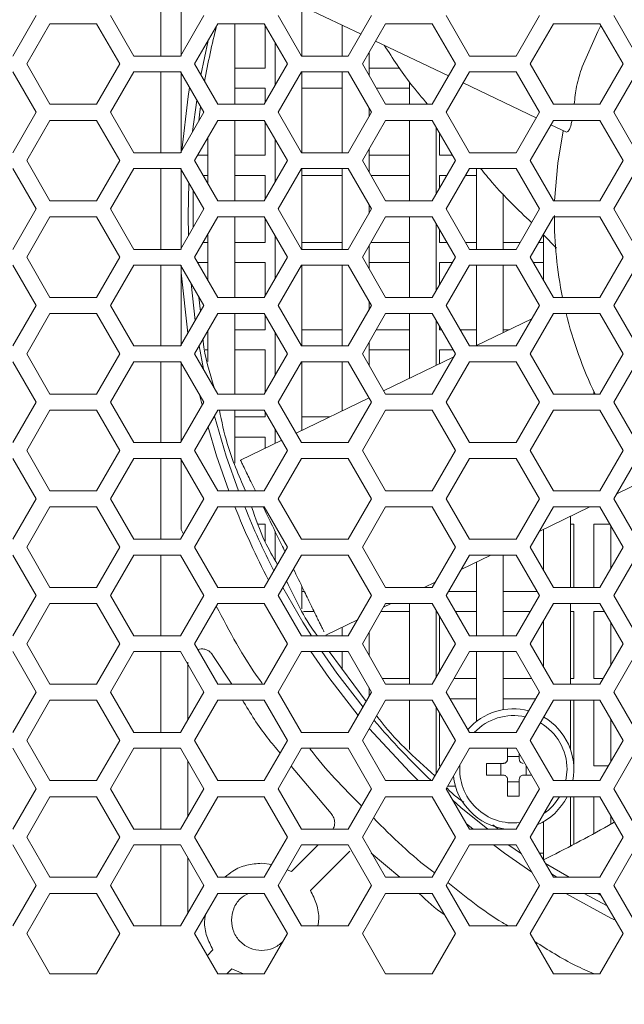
# Model space of a CAD drawing. Header units: millimetres. Extents: x -2516 to -1354, y 370 to 1898.
# Tile 13 of 53: x -2072 to -2027, y 738 to 812. Entities that reach past the tile are written whole.
import ezdxf

# ---------------------------------------------------------------- set-up
doc = ezdxf.new("R2010")
doc.units = ezdxf.units.MM
doc.header["$PDSIZE"] = -1
doc.dimstyles.new('ISO-25', dxfattribs={"dimtxt": 2.5, "dimasz": 2.5, "dimexe": 1.25, "dimexo": 0.625, "dimtad": 1, "dimtxsty": 'Standard', "dimcen": 2.5, "dimadec": 0, "dimazin": 0, "dimtfac": 1, "dimtmove": 0, "dimatfit": 3, "dimfxl": 0, "dimarcsym": 0})

# ---------------------------------------------------------------- blocks, each defined once
blk = doc.blocks.new('_D_4')
at = {"color": 4, "linetype": 'Continuous', "lineweight": -2, "transparency": 16777216}
for p, q in [((-2266.691, 773.194), (-2266.691, 691.703)), ((-1586.691, 773.194), (-1586.691, 691.703)), ((-2251.691, 692.703), (-1953.283, 692.703)), ((-1601.691, 692.703), (-1895.235, 692.703))]:
    blk.add_line(p, q, dxfattribs=at)
at = {"color": 4, "linetype": 'Continuous', "transparency": 16777216}
for points in [[(-2251.691, 695.203), (-2251.691, 690.203), (-2266.691, 692.703)], [(-1601.691, 695.203), (-1601.691, 690.203), (-1586.691, 692.703)]]:
    blk.add_solid(points, dxfattribs=at)
at = {"layer": 'Defpoints', "color": 0, "linetype": 'Continuous', "transparency": 16777216}
for p in [(-2266.691, 774.194), (-1586.691, 774.194), (-1586.691, 692.703)]:
    blk.add_point(p, dxfattribs=at)
at = {"color": 4, "linetype": 'Continuous', "lineweight": 5, "transparency": 16777216, "insert": (-1924.259, 700.203), "char_height": 15, "attachment_point": 2}
blk.add_mtext('680.0', dxfattribs=at)

msp = doc.modelspace()

# ---------------------------------------------------------------- linework, layer by layer
at = {"color": 7, "linetype": 'Continuous', "lineweight": 5}
for p, q in [((-2061.691, 815.106), (-2061.691, 809.081)), ((-2060.191, 809.081), (-2060.191, 815.106)), ((-2052.242, 813.328), (-2046.79, 810.722)), ((-2051.191, 809.081), (-2051.191, 812.826)), ((-2072.737, 809.081), (-2070.998, 812.094)), ((-2069.959, 811.494), (-2071.691, 808.494)), ((-2066.494, 811.494), (-2069.959, 811.494)), ((-2064.762, 808.494), (-2066.494, 811.494)), ((-2065.455, 812.094), (-2063.716, 809.081)), ((-2060.237, 809.081), (-2058.498, 812.094)), ((-2057.459, 811.494), (-2059.191, 808.494)), ((-2053.994, 811.494), (-2057.459, 811.494)), ((-2056.191, 805.494), (-2056.191, 811.494)), ((-2052.262, 808.494), (-2053.994, 811.494)), ((-2053.941, 811.4), (-2053.941, 808.194)), ((-2052.955, 812.094), (-2051.216, 809.081)), ((-2047.737, 809.081), (-2045.998, 812.094)), ((-2044.959, 811.494), (-2046.691, 808.494)), ((-2041.494, 811.494), (-2044.959, 811.494)), ((-2039.762, 808.494), (-2041.494, 811.494)), ((-2040.455, 812.094), (-2038.716, 809.081)), ((-2035.237, 809.081), (-2033.498, 812.094)), ((-2032.459, 811.494), (-2034.191, 808.494)), ((-2028.994, 811.494), (-2032.459, 811.494)), ((-2027.262, 808.494), (-2028.994, 811.494)), ((-2027.955, 812.094), (-2026.216, 809.081)), ((-2048.191, 811.391), (-2048.191, 809.081)), ((-2053.191, 810.101), (-2053.191, 806.886)), ((-2045.704, 810.202), (-2040.275, 807.607)), ((-2046.191, 807.628), (-2046.191, 809.36)), ((-2071.691, 808.494), (-2069.959, 805.494)), ((-2066.494, 805.494), (-2064.762, 808.494)), ((-2063.716, 809.081), (-2060.237, 809.081)), ((-2059.191, 808.494), (-2057.459, 805.494)), ((-2053.994, 805.494), (-2052.262, 808.494)), ((-2051.216, 809.081), (-2047.737, 809.081)), ((-2046.691, 808.494), (-2044.959, 805.494)), ((-2041.494, 805.494), (-2039.762, 808.494)), ((-2038.716, 809.081), (-2035.237, 809.081)), ((-2034.191, 808.494), (-2032.459, 805.494)), ((-2028.994, 805.494), (-2027.262, 808.494)), ((-2070.998, 804.894), (-2072.737, 807.906)), ((-2063.716, 807.906), (-2065.455, 804.894)), ((-2060.237, 807.906), (-2063.716, 807.906)), ((-2061.691, 807.906), (-2061.691, 801.881)), ((-2058.498, 804.894), (-2060.237, 807.906)), ((-2060.191, 801.881), (-2060.191, 807.906)), ((-2053.941, 808.194), (-2056.191, 808.194)), ((-2051.216, 807.906), (-2052.955, 804.894)), ((-2047.737, 807.906), (-2051.216, 807.906)), ((-2051.191, 801.881), (-2051.191, 807.906)), ((-2048.191, 807.906), (-2048.191, 801.881)), ((-2045.998, 804.894), (-2047.737, 807.906)), ((-2043.891, 808.194), (-2046.191, 808.194)), ((-2038.716, 807.906), (-2040.455, 804.894)), ((-2035.237, 807.906), (-2038.716, 807.906)), ((-2033.498, 804.894), (-2035.237, 807.906)), ((-2026.216, 807.906), (-2027.955, 804.894)), ((-2043.191, 807.174), (-2043.191, 805.494)), ((-2039.189, 807.087), (-2033.736, 804.481)), ((-2056.191, 806.694), (-2053.941, 806.694)), ((-2053.941, 806.694), (-2053.941, 805.587)), ((-2051.191, 806.694), (-2048.191, 806.694)), ((-2045.651, 806.694), (-2043.191, 806.694)), ((-2072.737, 801.881), (-2070.998, 804.894)), ((-2069.959, 805.494), (-2066.494, 805.494)), ((-2065.455, 804.894), (-2063.716, 801.881)), ((-2060.237, 801.881), (-2058.498, 804.894)), ((-2057.459, 805.494), (-2053.994, 805.494)), ((-2052.955, 804.894), (-2051.216, 801.881)), ((-2047.737, 801.881), (-2045.998, 804.894)), ((-2046.191, 804.56), (-2046.191, 805.228)), ((-2044.959, 805.494), (-2041.494, 805.494)), ((-2040.455, 804.894), (-2038.716, 801.881)), ((-2035.237, 801.881), (-2033.498, 804.894)), ((-2032.459, 805.494), (-2028.994, 805.494)), ((-2027.955, 804.894), (-2026.216, 801.881)), ((-2069.959, 804.294), (-2071.691, 801.294)), ((-2066.494, 804.294), (-2069.959, 804.294)), ((-2064.762, 801.294), (-2066.494, 804.294)), ((-2057.459, 804.294), (-2059.191, 801.294)), ((-2053.994, 804.294), (-2057.459, 804.294)), ((-2056.191, 798.294), (-2056.191, 804.294)), ((-2052.262, 801.294), (-2053.994, 804.294)), ((-2053.941, 804.2), (-2053.941, 801.694)), ((-2044.959, 804.294), (-2046.691, 801.294)), ((-2041.494, 804.294), (-2044.959, 804.294)), ((-2043.191, 804.294), (-2043.191, 798.294)), ((-2039.762, 801.294), (-2041.494, 804.294)), ((-2032.459, 804.294), (-2034.191, 801.294)), ((-2028.994, 804.294), (-2032.459, 804.294)), ((-2027.262, 801.294), (-2028.994, 804.294)), ((-2041.191, 798.82), (-2041.191, 803.767)), ((-2040.941, 801.694), (-2040.941, 803.334)), ((-2032.65, 803.961), (-2031.543, 803.432)), ((-2058.191, 803.026), (-2058.191, 799.562)), ((-2053.191, 802.901), (-2053.191, 799.686)), ((-2063.716, 801.881), (-2060.237, 801.881)), ((-2051.216, 801.881), (-2047.737, 801.881)), ((-2046.191, 800.428), (-2046.191, 802.16)), ((-2038.716, 801.881), (-2035.237, 801.881)), ((-2071.691, 801.294), (-2069.959, 798.294)), ((-2066.494, 798.294), (-2064.762, 801.294)), ((-2059.191, 801.294), (-2057.459, 798.294)), ((-2058.191, 801.694), (-2058.96, 801.694)), ((-2053.941, 801.694), (-2056.191, 801.694)), ((-2053.994, 798.294), (-2052.262, 801.294)), ((-2046.691, 801.294), (-2044.959, 798.294)), ((-2043.191, 801.694), (-2046.191, 801.694)), ((-2041.494, 798.294), (-2039.762, 801.294)), ((-2039.993, 801.694), (-2040.941, 801.694)), ((-2034.191, 801.294), (-2032.459, 798.294)), ((-2028.994, 798.294), (-2027.262, 801.294)), ((-2070.998, 797.694), (-2072.737, 800.706)), ((-2063.716, 800.706), (-2065.455, 797.694)), ((-2060.237, 800.706), (-2063.716, 800.706)), ((-2061.691, 800.706), (-2061.691, 794.681)), ((-2058.498, 797.694), (-2060.237, 800.706)), ((-2060.191, 794.681), (-2060.191, 800.706)), ((-2051.216, 800.706), (-2052.955, 797.694)), ((-2047.737, 800.706), (-2051.216, 800.706)), ((-2051.191, 794.681), (-2051.191, 800.706)), ((-2048.191, 800.706), (-2048.191, 794.681)), ((-2045.998, 797.694), (-2047.737, 800.706)), ((-2038.716, 800.706), (-2040.455, 797.694)), ((-2035.237, 800.706), (-2038.716, 800.706)), ((-2038.191, 800.706), (-2038.191, 794.681)), ((-2033.498, 797.694), (-2035.237, 800.706)), ((-2026.216, 800.706), (-2027.955, 797.694)), ((-2058.556, 800.194), (-2058.191, 800.194)), ((-2056.191, 800.194), (-2053.941, 800.194)), ((-2053.941, 800.194), (-2053.941, 798.387)), ((-2051.191, 800.194), (-2048.191, 800.194)), ((-2046.056, 800.194), (-2043.191, 800.194)), ((-2040.941, 800.194), (-2040.397, 800.194)), ((-2040.941, 799.253), (-2040.941, 800.194)), ((-2039.012, 800.194), (-2038.191, 800.194)), ((-2069.959, 798.294), (-2066.494, 798.294)), ((-2059.291, 798.772), (-2059.291, 797.194)), ((-2057.459, 798.294), (-2053.994, 798.294)), ((-2044.959, 798.294), (-2041.494, 798.294)), ((-2036.191, 794.681), (-2036.191, 798.818)), ((-2032.459, 798.294), (-2028.994, 798.294)), ((-2072.737, 794.681), (-2070.998, 797.694)), ((-2065.455, 797.694), (-2063.716, 794.681)), ((-2060.237, 794.681), (-2058.498, 797.694)), ((-2052.955, 797.694), (-2051.216, 794.681)), ((-2047.737, 794.681), (-2045.998, 797.694)), ((-2046.191, 797.36), (-2046.191, 798.028)), ((-2040.455, 797.694), (-2038.716, 794.681)), ((-2035.237, 794.681), (-2033.498, 797.694)), ((-2027.955, 797.694), (-2026.216, 794.681)), ((-2069.959, 797.094), (-2071.691, 794.094)), ((-2066.494, 797.094), (-2069.959, 797.094)), ((-2064.762, 794.094), (-2066.494, 797.094)), ((-2059.291, 797.194), (-2059.291, 796.321)), ((-2057.459, 797.094), (-2059.191, 794.094)), ((-2053.994, 797.094), (-2057.459, 797.094)), ((-2056.191, 791.094), (-2056.191, 797.094)), ((-2052.262, 794.094), (-2053.994, 797.094)), ((-2053.941, 797), (-2053.941, 795.194)), ((-2044.959, 797.094), (-2046.691, 794.094)), ((-2041.494, 797.094), (-2044.959, 797.094)), ((-2043.191, 797.094), (-2043.191, 791.094)), ((-2039.762, 794.094), (-2041.494, 797.094)), ((-2032.459, 797.094), (-2034.191, 794.094)), ((-2028.994, 797.094), (-2032.459, 797.094)), ((-2027.262, 794.094), (-2028.994, 797.094)), ((-2041.191, 791.62), (-2041.191, 796.567)), ((-2040.941, 795.194), (-2040.941, 796.134)), ((-2058.191, 795.826), (-2058.191, 792.362)), ((-2053.191, 795.701), (-2053.191, 792.486)), ((-2033.215, 795.783), (-2032.228, 794.776)), ((-2033.191, 795.758), (-2033.191, 792.362)), ((-2063.716, 794.681), (-2060.237, 794.681)), ((-2058.191, 795.194), (-2058.556, 795.194)), ((-2053.941, 795.194), (-2056.191, 795.194)), ((-2051.216, 794.681), (-2047.737, 794.681)), ((-2048.191, 795.194), (-2051.191, 795.194)), ((-2046.191, 793.228), (-2046.191, 794.96)), ((-2043.191, 795.194), (-2046.056, 795.194)), ((-2040.397, 795.194), (-2040.941, 795.194)), ((-2038.191, 795.194), (-2039.012, 795.194)), ((-2038.716, 794.681), (-2035.237, 794.681)), ((-2034.941, 795.194), (-2036.191, 795.194)), ((-2033.191, 795.194), (-2033.556, 795.194)), ((-2071.691, 794.094), (-2069.959, 791.094)), ((-2066.494, 791.094), (-2064.762, 794.094)), ((-2059.191, 794.094), (-2057.459, 791.094)), ((-2053.994, 791.094), (-2052.262, 794.094)), ((-2046.691, 794.094), (-2044.959, 791.094)), ((-2041.494, 791.094), (-2039.762, 794.094)), ((-2034.191, 794.094), (-2032.459, 791.094)), ((-2028.994, 791.094), (-2027.262, 794.094)), ((-2070.998, 790.494), (-2072.737, 793.506)), ((-2063.716, 793.506), (-2065.455, 790.494)), ((-2060.237, 793.506), (-2063.716, 793.506)), ((-2061.691, 793.506), (-2061.691, 787.481)), ((-2058.498, 790.494), (-2060.237, 793.506)), ((-2060.191, 787.481), (-2060.191, 793.506)), ((-2058.96, 793.694), (-2058.191, 793.694)), ((-2056.191, 793.694), (-2053.941, 793.694)), ((-2053.941, 793.694), (-2053.941, 791.187)), ((-2051.216, 793.506), (-2052.955, 790.494)), ((-2047.737, 793.506), (-2051.216, 793.506)), ((-2051.191, 787.481), (-2051.191, 793.506)), ((-2048.191, 793.506), (-2048.191, 787.481)), ((-2045.998, 790.494), (-2047.737, 793.506)), ((-2046.191, 793.694), (-2043.191, 793.694)), ((-2040.941, 793.694), (-2039.993, 793.694)), ((-2040.941, 792.053), (-2040.941, 793.694)), ((-2038.716, 793.506), (-2040.455, 790.494)), ((-2035.237, 793.506), (-2038.716, 793.506)), ((-2038.191, 793.506), (-2038.191, 787.506)), ((-2036.191, 788.479), (-2036.191, 793.506)), ((-2033.498, 790.494), (-2035.237, 793.506)), ((-2033.96, 793.694), (-2033.191, 793.694)), ((-2026.216, 793.506), (-2027.955, 790.494)), ((-2069.959, 791.094), (-2066.494, 791.094)), ((-2058.861, 791.123), (-2058.758, 790.043)), ((-2057.459, 791.094), (-2053.994, 791.094)), ((-2044.959, 791.094), (-2041.494, 791.094)), ((-2032.459, 791.094), (-2028.994, 791.094)), ((-2072.737, 787.481), (-2070.998, 790.494)), ((-2065.455, 790.494), (-2063.716, 787.481)), ((-2060.237, 787.481), (-2058.498, 790.494)), ((-2052.955, 790.494), (-2051.216, 787.481)), ((-2047.737, 787.481), (-2045.998, 790.494)), ((-2046.191, 790.16), (-2046.191, 790.828)), ((-2040.455, 790.494), (-2038.716, 787.481)), ((-2035.237, 787.481), (-2033.498, 790.494)), ((-2027.955, 790.494), (-2026.216, 787.481)), ((-2069.959, 789.894), (-2071.691, 786.894)), ((-2066.494, 789.894), (-2069.959, 789.894)), ((-2064.762, 786.894), (-2066.494, 789.894)), ((-2057.459, 789.894), (-2059.191, 786.894)), ((-2053.994, 789.894), (-2057.459, 789.894)), ((-2056.191, 783.894), (-2056.191, 789.894)), ((-2052.262, 786.894), (-2053.994, 789.894)), ((-2053.941, 789.8), (-2053.941, 788.694)), ((-2044.959, 789.894), (-2046.691, 786.894)), ((-2041.494, 789.894), (-2044.959, 789.894)), ((-2043.191, 789.894), (-2043.191, 785.075)), ((-2039.762, 786.894), (-2041.494, 789.894)), ((-2034.064, 789.513), (-2038.243, 787.481)), ((-2032.459, 789.894), (-2034.191, 786.894)), ((-2028.994, 789.894), (-2032.459, 789.894)), ((-2027.262, 786.894), (-2028.994, 789.894)), ((-2053.941, 788.694), (-2056.191, 788.694)), ((-2048.191, 788.694), (-2051.191, 788.694)), ((-2043.191, 788.694), (-2045.651, 788.694)), ((-2041.191, 786.048), (-2041.191, 789.367)), ((-2040.941, 788.694), (-2040.941, 788.934)), ((-2040.802, 788.694), (-2040.941, 788.694)), ((-2038.191, 788.694), (-2039.416, 788.694)), ((-2035.749, 788.694), (-2036.191, 788.694)), ((-2031.19, 788.694), (-2031.191, 788.694)), ((-2058.191, 788.626), (-2058.191, 786.319)), ((-2053.191, 788.501), (-2053.191, 785.286)), ((-2063.716, 787.481), (-2060.237, 787.481)), ((-2058.396, 787.194), (-2058.191, 787.194)), ((-2056.191, 787.194), (-2053.941, 787.194)), ((-2053.941, 787.194), (-2053.941, 783.987)), ((-2051.216, 787.481), (-2047.737, 787.481)), ((-2046.191, 786.028), (-2046.191, 787.76)), ((-2046.191, 787.194), (-2043.191, 787.194)), ((-2040.941, 787.194), (-2039.936, 787.194)), ((-2040.941, 786.169), (-2040.941, 787.194)), ((-2038.716, 787.481), (-2035.237, 787.481)), ((-2071.691, 786.894), (-2069.959, 783.894)), ((-2066.494, 783.894), (-2064.762, 786.894)), ((-2059.191, 786.894), (-2057.459, 783.894)), ((-2053.994, 783.894), (-2052.262, 786.894)), ((-2046.691, 786.894), (-2044.959, 783.894)), ((-2039.884, 786.683), (-2045.104, 784.145)), ((-2041.494, 783.894), (-2039.762, 786.894)), ((-2034.191, 786.894), (-2032.459, 783.894)), ((-2028.994, 783.894), (-2027.262, 786.894)), ((-2070.998, 783.294), (-2072.737, 786.306)), ((-2063.716, 786.306), (-2065.455, 783.294)), ((-2060.237, 786.306), (-2063.716, 786.306)), ((-2061.691, 786.306), (-2061.691, 780.281)), ((-2058.498, 783.294), (-2060.237, 786.306)), ((-2060.191, 780.362), (-2060.191, 786.306)), ((-2051.216, 786.306), (-2052.955, 783.294)), ((-2047.737, 786.306), (-2051.216, 786.306)), ((-2051.191, 781.186), (-2051.191, 786.306)), ((-2048.191, 786.306), (-2048.191, 782.644)), ((-2045.998, 783.294), (-2047.737, 786.306)), ((-2038.716, 786.306), (-2040.455, 783.294)), ((-2035.237, 786.306), (-2038.716, 786.306)), ((-2033.498, 783.294), (-2035.237, 786.306)), ((-2026.216, 786.306), (-2027.955, 783.294)), ((-2069.959, 783.894), (-2066.494, 783.894)), ((-2057.459, 783.894), (-2053.994, 783.894)), ((-2046.186, 783.619), (-2051.618, 780.978)), ((-2046.191, 783.617), (-2046.191, 783.628)), ((-2044.959, 783.894), (-2041.494, 783.894)), ((-2032.459, 783.894), (-2028.994, 783.894)), ((-2029.441, 783.894), (-2029.441, 784.063)), ((-2072.737, 780.281), (-2070.998, 783.294)), ((-2065.455, 783.294), (-2063.716, 780.281)), ((-2060.237, 780.281), (-2058.498, 783.294)), ((-2052.955, 783.294), (-2051.216, 780.281)), ((-2047.737, 780.281), (-2045.998, 783.294)), ((-2040.455, 783.294), (-2038.716, 780.281)), ((-2035.237, 780.281), (-2033.498, 783.294)), ((-2027.955, 783.294), (-2026.216, 780.281)), ((-2069.959, 782.694), (-2071.691, 779.694)), ((-2066.494, 782.694), (-2069.959, 782.694)), ((-2064.762, 779.694), (-2066.494, 782.694)), ((-2057.459, 782.694), (-2059.191, 779.694)), ((-2053.994, 782.694), (-2057.459, 782.694)), ((-2056.191, 778.75), (-2056.191, 782.694)), ((-2053.941, 782.194), (-2056.191, 782.194)), ((-2052.262, 779.694), (-2053.994, 782.694)), ((-2053.941, 782.6), (-2053.941, 782.194)), ((-2049.117, 782.194), (-2051.191, 782.194)), ((-2044.959, 782.694), (-2046.691, 779.694)), ((-2041.494, 782.694), (-2044.959, 782.694)), ((-2039.762, 779.694), (-2041.494, 782.694)), ((-2032.459, 782.694), (-2034.191, 779.694)), ((-2028.994, 782.694), (-2032.459, 782.694)), ((-2027.262, 779.694), (-2028.994, 782.694)), ((-2056.191, 780.694), (-2053.941, 780.694)), ((-2053.941, 780.694), (-2053.941, 779.848)), ((-2053.191, 781.301), (-2053.191, 780.213)), ((-2063.716, 780.281), (-2060.237, 780.281)), ((-2052.7, 780.452), (-2055.762, 778.963)), ((-2051.216, 780.281), (-2047.737, 780.281)), ((-2038.716, 780.281), (-2035.237, 780.281)), ((-2071.691, 779.694), (-2069.959, 776.694)), ((-2066.494, 776.694), (-2064.762, 779.694)), ((-2059.191, 779.694), (-2057.459, 776.694)), ((-2053.994, 776.694), (-2052.262, 779.694)), ((-2046.691, 779.694), (-2044.959, 776.694)), ((-2041.494, 776.694), (-2039.762, 779.694)), ((-2034.191, 779.694), (-2032.459, 776.694)), ((-2028.994, 776.694), (-2027.262, 779.694)), ((-2070.998, 776.094), (-2072.737, 779.106)), ((-2063.716, 779.106), (-2065.455, 776.094)), ((-2060.237, 779.106), (-2063.716, 779.106)), ((-2061.691, 779.106), (-2061.691, 773.081)), ((-2058.498, 776.094), (-2060.237, 779.106)), ((-2060.191, 773.811), (-2060.191, 779.106)), ((-2051.216, 779.106), (-2052.955, 776.094)), ((-2047.737, 779.106), (-2051.216, 779.106)), ((-2045.998, 776.094), (-2047.737, 779.106)), ((-2038.716, 779.106), (-2040.455, 776.094)), ((-2035.237, 779.106), (-2038.716, 779.106)), ((-2033.498, 776.094), (-2035.237, 779.106)), ((-2026.216, 779.106), (-2027.955, 776.094)), ((-2027.739, 776.469), (-2025.162, 777.722)), ((-2069.959, 776.694), (-2066.494, 776.694)), ((-2057.459, 776.694), (-2053.994, 776.694)), ((-2044.959, 776.694), (-2041.494, 776.694)), ((-2032.459, 776.694), (-2028.994, 776.694)), ((-2072.737, 773.081), (-2070.998, 776.094)), ((-2069.959, 775.494), (-2071.691, 772.494)), ((-2066.494, 775.494), (-2069.959, 775.494)), ((-2064.762, 772.494), (-2066.494, 775.494)), ((-2065.455, 776.094), (-2063.716, 773.081)), ((-2060.237, 773.081), (-2058.498, 776.094)), ((-2057.459, 775.494), (-2059.191, 772.494)), ((-2053.994, 775.494), (-2057.459, 775.494)), ((-2052.262, 772.494), (-2053.994, 775.494)), ((-2052.955, 776.094), (-2051.216, 773.081)), ((-2047.737, 773.081), (-2045.998, 776.094)), ((-2044.959, 775.494), (-2046.691, 772.494)), ((-2041.494, 775.494), (-2044.959, 775.494)), ((-2039.762, 772.494), (-2041.494, 775.494)), ((-2040.455, 776.094), (-2038.716, 773.081)), ((-2035.237, 773.081), (-2033.498, 776.094)), ((-2032.459, 775.494), (-2034.191, 772.494)), ((-2033.518, 773.659), (-2029.744, 775.494)), ((-2028.994, 775.494), (-2032.459, 775.494)), ((-2027.262, 772.494), (-2028.994, 775.494)), ((-2027.955, 776.094), (-2026.216, 773.081)), ((-2031.191, 769.494), (-2031.191, 774.79)), ((-2054.44, 774.194), (-2053.941, 774.194)), ((-2053.941, 774.194), (-2053.941, 772.904)), ((-2031.191, 774.194), (-2030.941, 774.194)), ((-2030.941, 774.194), (-2030.941, 769.494)), ((-2029.441, 774.194), (-2028.244, 774.194)), ((-2029.441, 769.494), (-2029.441, 774.194)), ((-2028.191, 774.101), (-2028.191, 770.886)), ((-2060.025, 773.449), (-2060.191, 773.811)), ((-2053.191, 773.674), (-2053.191, 771.54)), ((-2033.191, 773.818), (-2033.191, 770.762)), ((-2063.716, 773.081), (-2060.237, 773.081)), ((-2051.216, 773.081), (-2047.737, 773.081)), ((-2038.716, 773.081), (-2035.237, 773.081)), ((-2070.998, 768.894), (-2072.737, 771.906)), ((-2071.691, 772.494), (-2069.959, 769.494)), ((-2066.494, 769.494), (-2064.762, 772.494)), ((-2063.716, 771.906), (-2065.455, 768.894)), ((-2060.237, 771.906), (-2063.716, 771.906)), ((-2061.691, 771.906), (-2061.691, 765.881)), ((-2058.498, 768.894), (-2060.237, 771.906)), ((-2059.191, 772.494), (-2057.459, 769.494)), ((-2053.994, 769.494), (-2052.262, 772.494)), ((-2051.216, 771.906), (-2052.955, 768.894)), ((-2047.737, 771.906), (-2051.216, 771.906)), ((-2045.998, 768.894), (-2047.737, 771.906)), ((-2046.691, 772.494), (-2044.959, 769.494)), ((-2041.494, 769.494), (-2039.762, 772.494)), ((-2038.716, 771.906), (-2040.455, 768.894)), ((-2039.338, 770.829), (-2037.122, 771.906)), ((-2035.237, 771.906), (-2038.716, 771.906)), ((-2036.191, 765.881), (-2036.191, 771.906)), ((-2033.498, 768.894), (-2035.237, 771.906)), ((-2034.191, 772.494), (-2032.459, 769.494)), ((-2028.994, 769.494), (-2027.262, 772.494)), ((-2026.216, 771.906), (-2027.955, 768.894)), ((-2038.191, 771.387), (-2038.191, 765.881)), ((-2042.084, 769.494), (-2041.264, 769.892)), ((-2072.737, 765.881), (-2070.998, 768.894)), ((-2069.959, 769.494), (-2066.494, 769.494)), ((-2065.455, 768.894), (-2063.716, 765.881)), ((-2060.237, 765.881), (-2058.498, 768.894)), ((-2057.459, 769.494), (-2053.994, 769.494)), ((-2052.955, 768.894), (-2051.216, 765.881)), ((-2051.191, 767.901), (-2051.191, 769.561)), ((-2051.012, 769.194), (-2051.191, 769.194)), ((-2047.737, 765.881), (-2045.998, 768.894)), ((-2044.959, 769.494), (-2041.494, 769.494)), ((-2040.455, 768.894), (-2038.716, 765.881)), ((-2038.191, 769.194), (-2040.282, 769.194)), ((-2033.671, 769.194), (-2036.191, 769.194)), ((-2035.237, 765.881), (-2033.498, 768.894)), ((-2032.459, 769.494), (-2028.994, 769.494)), ((-2027.955, 768.894), (-2026.216, 765.881)), ((-2069.959, 768.294), (-2071.691, 765.294)), ((-2066.494, 768.294), (-2069.959, 768.294)), ((-2064.762, 765.294), (-2066.494, 768.294)), ((-2057.459, 768.294), (-2059.191, 765.294)), ((-2053.994, 768.294), (-2057.459, 768.294)), ((-2052.262, 765.294), (-2053.994, 768.294)), ((-2044.959, 768.294), (-2046.691, 765.294)), ((-2045.117, 768.019), (-2044.552, 768.294)), ((-2041.494, 768.294), (-2044.959, 768.294)), ((-2043.191, 768.294), (-2043.191, 762.294)), ((-2039.762, 765.294), (-2041.494, 768.294)), ((-2032.459, 768.294), (-2034.191, 765.294)), ((-2028.994, 768.294), (-2032.459, 768.294)), ((-2031.191, 762.294), (-2031.191, 768.294)), ((-2027.262, 765.294), (-2028.994, 768.294)), ((-2051.077, 767.694), (-2050.283, 767.694)), ((-2045.305, 767.694), (-2043.191, 767.694)), ((-2041.191, 762.82), (-2041.191, 767.767)), ((-2039.762, 767.694), (-2038.191, 767.694)), ((-2036.191, 767.694), (-2034.191, 767.694)), ((-2031.191, 767.694), (-2030.941, 767.694)), ((-2030.941, 767.694), (-2030.941, 762.694)), ((-2029.441, 767.694), (-2028.648, 767.694)), ((-2029.441, 762.694), (-2029.441, 767.694)), ((-2049.423, 765.925), (-2047.044, 767.082)), ((-2040.941, 763.253), (-2040.941, 767.334)), ((-2033.191, 767.026), (-2033.191, 763.562)), ((-2028.191, 766.901), (-2028.191, 763.686)), ((-2048.191, 766.525), (-2048.191, 765.881)), ((-2046.191, 764.428), (-2046.191, 766.16)), ((-2071.691, 765.294), (-2069.959, 762.294)), ((-2066.494, 762.294), (-2064.762, 765.294)), ((-2063.716, 765.881), (-2060.237, 765.881)), ((-2059.191, 765.294), (-2057.459, 762.294)), ((-2053.994, 762.294), (-2052.262, 765.294)), ((-2051.216, 765.881), (-2047.737, 765.881)), ((-2046.691, 765.294), (-2044.959, 762.294)), ((-2041.494, 762.294), (-2039.762, 765.294)), ((-2038.716, 765.881), (-2035.237, 765.881)), ((-2034.191, 765.294), (-2032.459, 762.294)), ((-2028.994, 762.294), (-2027.262, 765.294)), ((-2070.998, 761.694), (-2072.737, 764.706)), ((-2063.716, 764.706), (-2065.455, 761.694)), ((-2060.237, 764.706), (-2063.716, 764.706)), ((-2061.691, 764.706), (-2061.691, 758.681)), ((-2058.498, 761.694), (-2060.237, 764.706)), ((-2058.947, 764.871), (-2058.691, 764.922)), ((-2051.216, 764.706), (-2052.955, 761.694)), ((-2047.737, 764.706), (-2051.216, 764.706)), ((-2049.171, 764.706), (-2046.408, 760.983)), ((-2048.191, 764.706), (-2048.191, 763.385)), ((-2045.998, 761.694), (-2047.737, 764.706)), ((-2038.716, 764.706), (-2040.455, 761.694)), ((-2035.237, 764.706), (-2038.716, 764.706)), ((-2038.191, 764.706), (-2038.191, 759.506)), ((-2036.191, 760.381), (-2036.191, 764.706)), ((-2033.498, 761.694), (-2035.237, 764.706)), ((-2026.216, 764.706), (-2027.955, 761.694)), ((-2059.691, 759.628), (-2059.691, 763.922)), ((-2057.827, 764.426), (-2056.414, 762.294)), ((-2069.959, 762.294), (-2066.494, 762.294)), ((-2057.459, 762.294), (-2053.994, 762.294)), ((-2043.191, 762.694), (-2045.189, 762.694)), ((-2044.959, 762.294), (-2041.494, 762.294)), ((-2038.191, 762.694), (-2039.878, 762.694)), ((-2034.075, 762.694), (-2036.191, 762.694)), ((-2032.459, 762.294), (-2028.994, 762.294)), ((-2030.941, 762.694), (-2031.191, 762.694)), ((-2028.764, 762.694), (-2029.441, 762.694)), ((-2072.737, 758.681), (-2070.998, 761.694)), ((-2065.455, 761.694), (-2063.716, 758.681)), ((-2060.237, 758.681), (-2058.498, 761.694)), ((-2052.955, 761.694), (-2051.216, 758.681)), ((-2047.737, 758.681), (-2045.998, 761.694)), ((-2046.191, 761.36), (-2046.191, 762.028)), ((-2040.455, 761.694), (-2038.716, 758.681)), ((-2035.237, 758.681), (-2033.498, 761.694)), ((-2027.955, 761.694), (-2026.216, 758.681)), ((-2069.959, 761.094), (-2071.691, 758.094)), ((-2066.494, 761.094), (-2069.959, 761.094)), ((-2064.762, 758.094), (-2066.494, 761.094)), ((-2057.459, 761.094), (-2059.191, 758.094)), ((-2053.994, 761.094), (-2057.459, 761.094)), ((-2052.262, 758.094), (-2053.994, 761.094)), ((-2044.959, 761.094), (-2046.691, 758.094)), ((-2041.494, 761.094), (-2044.959, 761.094)), ((-2043.191, 761.094), (-2043.191, 757.406)), ((-2039.762, 758.094), (-2041.494, 761.094)), ((-2040.167, 761.194), (-2038.191, 761.194)), ((-2036.191, 761.194), (-2033.786, 761.194)), ((-2032.459, 761.094), (-2034.191, 758.094)), ((-2028.994, 761.094), (-2032.459, 761.094)), ((-2031.191, 757.423), (-2031.191, 761.094)), ((-2030.941, 761.094), (-2030.941, 756.194)), ((-2029.441, 756.194), (-2029.441, 761.094)), ((-2027.262, 758.094), (-2028.994, 761.094)), ((-2041.191, 755.62), (-2041.191, 760.567)), ((-2040.941, 756.194), (-2040.941, 760.134)), ((-2028.191, 759.701), (-2028.191, 756.486)), ((-2063.716, 758.681), (-2060.237, 758.681)), ((-2051.216, 758.681), (-2047.737, 758.681)), ((-2038.716, 758.681), (-2035.237, 758.681)), ((-2071.691, 758.094), (-2069.959, 755.094)), ((-2066.494, 755.094), (-2064.762, 758.094)), ((-2059.191, 758.094), (-2057.459, 755.094)), ((-2053.994, 755.094), (-2052.262, 758.094)), ((-2046.691, 758.094), (-2044.959, 755.094)), ((-2041.494, 755.094), (-2039.762, 758.094)), ((-2034.191, 758.094), (-2032.459, 755.094)), ((-2028.994, 755.094), (-2027.262, 758.094)), ((-2070.998, 754.494), (-2072.737, 757.506)), ((-2063.716, 757.506), (-2065.455, 754.494)), ((-2060.237, 757.506), (-2063.716, 757.506)), ((-2061.691, 757.506), (-2061.691, 751.481)), ((-2058.498, 754.494), (-2060.237, 757.506)), ((-2051.216, 757.506), (-2052.955, 754.494)), ((-2047.737, 757.506), (-2051.216, 757.506)), ((-2045.998, 754.494), (-2047.737, 757.506)), ((-2038.716, 757.506), (-2040.455, 754.494)), ((-2035.237, 757.506), (-2038.716, 757.506)), ((-2035.881, 756.684), (-2035.881, 757.506)), ((-2033.498, 754.494), (-2035.237, 757.506)), ((-2026.216, 757.506), (-2027.955, 754.494)), ((-2059.691, 752.428), (-2059.691, 756.56)), ((-2036.181, 756.384), (-2037.448, 756.384)), ((-2037.448, 756.384), (-2037.448, 755.504)), ((-2036.388, 755.504), (-2036.388, 756.384)), ((-2036.191, 756.384), (-2036.191, 756.396)), ((-2035.881, 756.891), (-2035.001, 756.891)), ((-2035.001, 756.684), (-2035.001, 757.097)), ((-2051.986, 756.173), (-2049.024, 752.646)), ((-2040.859, 756.194), (-2040.941, 756.194)), ((-2034.493, 756.218), (-2034.493, 755.504)), ((-2031.441, 755.944), (-2031.532, 755.094)), ((-2030.941, 756.194), (-2030.948, 756.194)), ((-2028.359, 756.194), (-2029.441, 756.194)), ((-2069.959, 755.094), (-2066.494, 755.094)), ((-2057.459, 755.094), (-2053.994, 755.094)), ((-2044.959, 755.094), (-2041.494, 755.094)), ((-2037.448, 755.504), (-2036.181, 755.504)), ((-2035.881, 755.204), (-2035.881, 753.936)), ((-2035.001, 754.997), (-2035.881, 754.997)), ((-2035.001, 753.936), (-2035.001, 755.204)), ((-2034.701, 755.504), (-2034.081, 755.504)), ((-2032.459, 755.094), (-2028.994, 755.094)), ((-2072.737, 751.481), (-2070.998, 754.494)), ((-2065.455, 754.494), (-2063.716, 751.481)), ((-2060.237, 751.481), (-2058.498, 754.494)), ((-2052.955, 754.494), (-2051.216, 751.481)), ((-2047.737, 751.481), (-2045.998, 754.494)), ((-2040.455, 754.494), (-2038.716, 751.481)), ((-2040.34, 754.694), (-2039.763, 754.694)), ((-2035.237, 751.481), (-2033.498, 754.494)), ((-2027.955, 754.494), (-2026.216, 751.481)), ((-2069.959, 753.894), (-2071.691, 750.894)), ((-2066.494, 753.894), (-2069.959, 753.894)), ((-2064.762, 750.894), (-2066.494, 753.894)), ((-2057.459, 753.894), (-2059.191, 750.894)), ((-2053.994, 753.894), (-2057.459, 753.894)), ((-2052.262, 750.894), (-2053.994, 753.894)), ((-2044.959, 753.894), (-2046.691, 750.894)), ((-2041.494, 753.894), (-2044.959, 753.894)), ((-2039.762, 750.894), (-2041.494, 753.894)), ((-2032.459, 753.894), (-2034.191, 750.894)), ((-2028.994, 753.894), (-2032.459, 753.894)), ((-2031.191, 750.254), (-2031.191, 753.894)), ((-2030.941, 753.894), (-2030.941, 750.387)), ((-2029.441, 751.183), (-2029.441, 753.894)), ((-2027.262, 750.894), (-2028.994, 753.894)), ((-2033.191, 752.047), (-2033.191, 749.192)), ((-2028.191, 752.501), (-2028.191, 751.854)), ((-2063.716, 751.481), (-2060.237, 751.481)), ((-2051.216, 751.481), (-2047.737, 751.481)), ((-2038.716, 751.481), (-2035.237, 751.481)), ((-2036.963, 751.798), (-2036.556, 751.481)), ((-2036.191, 751.481), (-2036.191, 751.507)), ((-2071.691, 750.894), (-2069.959, 747.894)), ((-2066.494, 747.894), (-2064.762, 750.894)), ((-2059.191, 750.894), (-2057.459, 747.894)), ((-2053.994, 747.894), (-2052.262, 750.894)), ((-2046.691, 750.894), (-2044.959, 747.894)), ((-2041.494, 747.894), (-2039.762, 750.894)), ((-2034.191, 750.894), (-2032.459, 747.894)), ((-2028.994, 747.894), (-2027.262, 750.894)), ((-2070.998, 747.294), (-2072.737, 750.306)), ((-2063.716, 750.306), (-2065.455, 747.294)), ((-2060.237, 750.306), (-2063.716, 750.306)), ((-2061.691, 750.306), (-2061.691, 744.281)), ((-2058.498, 747.294), (-2060.237, 750.306)), ((-2051.216, 750.306), (-2052.955, 747.294)), ((-2049.992, 750.306), (-2051.977, 748.322)), ((-2047.737, 750.306), (-2051.216, 750.306)), ((-2050.563, 746.907), (-2047.631, 749.839)), ((-2045.998, 747.294), (-2047.737, 750.306)), ((-2038.716, 750.306), (-2040.455, 747.294)), ((-2035.237, 750.306), (-2038.716, 750.306)), ((-2033.498, 747.294), (-2035.237, 750.306)), ((-2026.216, 750.306), (-2027.955, 747.294)), ((-2059.691, 745.228), (-2059.691, 749.36)), ((-2046.04, 749.694), (-2043.897, 747.894)), ((-2033.191, 749.694), (-2033.498, 749.694)), ((-2053.447, 748.841), (-2054.191, 748.944)), ((-2051.977, 748.322), (-2052.284, 748.456)), ((-2033.053, 748.923), (-2031.276, 747.894)), ((-2069.959, 747.894), (-2066.494, 747.894)), ((-2057.459, 747.894), (-2053.994, 747.894)), ((-2044.959, 747.894), (-2041.494, 747.894)), ((-2032.459, 747.894), (-2028.994, 747.894)), ((-2072.737, 744.281), (-2070.998, 747.294)), ((-2065.455, 747.294), (-2063.716, 744.281)), ((-2060.237, 744.281), (-2058.498, 747.294)), ((-2052.955, 747.294), (-2051.216, 744.281)), ((-2047.737, 744.281), (-2045.998, 747.294)), ((-2040.455, 747.294), (-2038.716, 744.281)), ((-2035.237, 744.281), (-2033.498, 747.294)), ((-2027.955, 747.294), (-2026.216, 744.281)), ((-2069.959, 746.694), (-2071.691, 743.694)), ((-2066.494, 746.694), (-2069.959, 746.694)), ((-2064.762, 743.694), (-2066.494, 746.694)), ((-2057.459, 746.694), (-2059.191, 743.694)), ((-2053.994, 746.694), (-2057.459, 746.694)), ((-2052.262, 743.694), (-2053.994, 746.694)), ((-2044.959, 746.694), (-2046.691, 743.694)), ((-2041.494, 746.694), (-2044.959, 746.694)), ((-2039.762, 743.694), (-2041.494, 746.694)), ((-2032.459, 746.694), (-2034.191, 743.694)), ((-2028.994, 746.694), (-2032.459, 746.694)), ((-2029.204, 746.694), (-2028.889, 746.511)), ((-2028.9, 746.531), (-2029.185, 746.694)), ((-2027.262, 743.694), (-2028.994, 746.694)), ((-2063.716, 744.281), (-2060.237, 744.281)), ((-2051.216, 744.281), (-2047.737, 744.281)), ((-2038.716, 744.281), (-2035.237, 744.281)), ((-2071.691, 743.694), (-2069.959, 740.694)), ((-2066.494, 740.694), (-2064.762, 743.694)), ((-2059.191, 743.694), (-2057.459, 740.694)), ((-2053.994, 740.694), (-2052.262, 743.694)), ((-2046.691, 743.694), (-2044.959, 740.694)), ((-2041.494, 740.694), (-2039.762, 743.694)), ((-2034.191, 743.694), (-2032.459, 740.694)), ((-2028.994, 740.694), (-2027.262, 743.694)), ((-2057.819, 742.48), (-2058.244, 742.054)), ((-2056.776, 740.694), (-2056.404, 741.066)), ((-2056.404, 741.066), (-2055.55, 740.694)), ((-2069.959, 740.694), (-2066.494, 740.694)), ((-2057.459, 740.694), (-2053.994, 740.694)), ((-2044.959, 740.694), (-2041.494, 740.694)), ((-2032.459, 740.694), (-2028.994, 740.694))]:
    msp.add_line(p, q, dxfattribs=at)
at = {"color": 8, "linetype": 'Continuous', "lineweight": 5}
for p, q in [((-2058.715, 807.67), (-2058.183, 810.239)), ((-2059.331, 803.451), (-2059.026, 805.809)), ((-2059.282, 799.052), (-2059.291, 798.772)), ((-2060.191, 792.944), (-2059.687, 788.434)), ((-2059.141, 789.38), (-2059.449, 792.141)), ((-2058.528, 785.746), (-2058.85, 787.483)), ((-2038.958, 751.901), (-2038.442, 751.481)), ((-2032.204, 747.894), (-2032.602, 748.142)), ((-2028.457, 745.763), (-2030.174, 746.694))]:
    msp.add_line(p, q, dxfattribs=at)
at = {"color": 7, "linetype": 'Continuous', "lineweight": 5, "flags": 128}
for points in [[(-2030.322, 808.273), (-2029.158, 810.906), (-2028.922, 811.369)], [(-2058.88, 804.232), (-2058.789, 804.938), (-2058.737, 805.308)], [(-2032.371, 798.294), (-2032.142, 801.093), (-2031.731, 803.522)]]:
    msp.add_lwpolyline(points, dxfattribs=at)
at = {"color": 8, "linetype": 'Continuous', "lineweight": 5, "flags": 128}
for points in [[(-2059.563, 806.739), (-2059.671, 806.059), (-2060.144, 802.042)], [(-2058.738, 805.31), (-2058.82, 804.712), (-2058.881, 804.23)], [(-2059.65, 795.698), (-2059.67, 797.194), (-2059.618, 799.634)], [(-2058.798, 783.815), (-2058.788, 783.768), (-2058.621, 783.08)], [(-2055.924, 776.694), (-2056.832, 779.277), (-2057.712, 782.255)], [(-2058.187, 781.432), (-2057.546, 779.293), (-2056.646, 776.694)], [(-2050.487, 765.881), (-2051.126, 766.9), (-2052.617, 769.48)], [(-2050.526, 764.706), (-2049.189, 762.781), (-2047.004, 759.951)], [(-2046.643, 760.576), (-2048.597, 763.115), (-2049.713, 764.706)], [(-2046.183, 758.974), (-2043.165, 755.719), (-2042.531, 755.094)], [(-2037.354, 751.481), (-2039.345, 753.106), (-2039.964, 753.642)], [(-2036.931, 750.306), (-2036.103, 749.695), (-2034.072, 748.288)], [(-2034.847, 749.631), (-2035.77, 750.288), (-2035.795, 750.306)], [(-2031.524, 746.694), (-2028.179, 744.861), (-2027.838, 744.69)]]:
    msp.add_lwpolyline(points, dxfattribs=at)
at = {"color": 7, "linetype": 'Continuous', "lineweight": 5}
for centre, radius, start, end in [((-2001.691, 797.194), 57.621, 165.79017, 170.00985), ((-2001.691, 797.194), 30.7, 180, 191.46078), ((-2001.691, 797.194), 30.7, 193.75585, 205.67239), ((-2035.441, 755.944), 4.5, 75.36653, 139.03675), ((-2035.441, 755.944), 4, 77.34454, 136.81664), ((-2035.441, 755.944), 4, 0, 59.89212), ((-2035.441, 755.944), 4.5, 349.11205, 59.9041), ((-2035.441, 755.944), 4, 175.25117, 277.00487), ((-2035.441, 755.944), 4.5, 186.4908, 262.61371), ((-2035.441, 755.944), 4.5, 293.29023, 332.89931), ((-2035.441, 755.944), 4, 304.40669, 329.1695)]:
    msp.add_arc(centre, radius, start, end, dxfattribs=at)
at = {"color": 8, "linetype": 'Continuous', "lineweight": 5}
for radius, start, end in [(57.622, 165.79307, 170.00887), (58.654, 201.71347, 207.57919), (57.979, 201.97945, 207.15437), (57.979, 220.42935, 226.5626)]:
    msp.add_arc((-2001.691, 797.194), radius, start, end, dxfattribs=at)
at = {"color": 7, "linetype": 'Continuous', "lineweight": 5}
for points, knots in [([(-2045.059, 809.894), (-2044.423, 808.909), (-2043.433, 807.377), (-2042.251, 805.99), (-2041.828, 805.494)], [0, 0, 0, 0, 0.642533, 1, 1, 1, 1]), ([(-2030.322, 808.273), (-2030.474, 807.806), (-2030.747, 806.973), (-2030.863, 805.946), (-2030.915, 805.494)], [0, 0, 0, 0, 0.5604542, 1, 1, 1, 1]), ([(-2031.088, 804.294), (-2031.104, 804.186), (-2031.131, 804.009), (-2031.202, 803.775), (-2031.273, 803.608), (-2031.356, 803.484), (-2031.458, 803.409), (-2031.509, 803.428), (-2031.54, 803.439)], [0, 0, 0, 0, 0.20426, 0.338354, 0.45087, 0.577162, 0.741904, 1, 1, 1, 1]), ([(-2037.879, 800.706), (-2037.593, 800.353), (-2036.432, 798.915), (-2035.095, 797.637), (-2034.087, 796.673)], [0, 0, 0, 0, 0.246112, 1, 1, 1, 1]), ([(-2058.561, 787.984), (-2058.557, 787.934), (-2058.442, 786.701), (-2058.079, 785.509), (-2057.731, 784.366)], [0, 0, 0, 0, 0.040848, 1, 1, 1, 1]), ([(-2057.338, 782.694), (-2057.166, 781.863), (-2056.738, 779.796), (-2055.901, 777.855), (-2055.4, 776.694)], [0, 0, 0, 0, 0.401706, 1, 1, 1, 1]), ([(-2055.762, 778.962), (-2055.758, 778.955), (-2055.746, 778.93), (-2055.615, 778.66), (-2055.322, 778.057), (-2054.99, 777.374), (-2054.724, 776.828), (-2054.659, 776.694)], [0, 0, 0, 0, 0.064181, 0.242783, 0.480926, 0.871943, 1, 1, 1, 1]), ([(-2054.939, 775.494), (-2054.643, 774.622), (-2054.136, 773.129), (-2053.339, 771.77), (-2053.007, 771.205)], [0, 0, 0, 0, 0.583613, 1, 1, 1, 1]), ([(-2054.075, 775.494), (-2053.878, 775.089), (-2053.446, 774.198), (-2052.897, 773.071), (-2052.53, 772.316), (-2052.441, 772.131)], [0, 0, 0, 0, 0.386671, 0.849883, 1, 1, 1, 1]), ([(-2051.821, 770.858), (-2051.575, 770.351), (-2051.168, 769.514), (-2050.583, 768.311), (-2050.19, 767.502), (-2049.924, 766.955), (-2049.772, 766.644), (-2049.644, 766.38), (-2049.579, 766.246), (-2049.549, 766.185)], [0, 0, 0, 0, 0.371841, 0.614811, 0.797034, 0.865206, 0.919659, 0.963151, 1, 1, 1, 1]), ([(-2052.331, 769.975), (-2051.696, 768.623), (-2051.028, 767.198), (-2050.091, 765.945), (-2050.043, 765.881)], [0, 0, 0, 0, 0.948739, 1, 1, 1, 1]), ([(-2054.117, 762.294), (-2054.199, 762.406), (-2055.535, 764.22), (-2056.585, 766.222), (-2057.57, 768.101)], [0, 0, 0, 0, 0.061661, 1, 1, 1, 1]), ([(-2058.691, 764.922), (-2058.604, 764.916), (-2058.43, 764.903), (-2058.188, 764.798), (-2057.975, 764.642), (-2057.876, 764.498), (-2057.827, 764.426)], [0, 0, 0, 0, 0.250001, 0.499999, 0.749994, 1, 1, 1, 1]), ([(-2055.62, 761.094), (-2055.035, 760.131), (-2054.193, 758.746), (-2053.131, 757.524), (-2052.807, 757.151)], [0, 0, 0, 0, 0.694363, 1, 1, 1, 1]), ([(-2045.629, 759.933), (-2045.595, 759.887), (-2044.359, 758.215), (-2042.8, 756.817), (-2041.285, 755.457)], [0, 0, 0, 0, 0.027265, 1, 1, 1, 1]), ([(-2046.742, 753.204), (-2048.092, 754.557), (-2049.459, 755.928), (-2050.598, 757.485), (-2050.613, 757.506)], [0, 0, 0, 0, 0.98645, 1, 1, 1, 1]), ([(-2035.881, 756.684), (-2035.884, 756.65), (-2035.89, 756.583), (-2035.941, 756.494), (-2036.017, 756.426), (-2036.101, 756.389), (-2036.157, 756.385), (-2036.181, 756.384)], [0, 0, 0, 0, 0.213615, 0.427296, 0.639453, 0.85096, 1, 1, 1, 1]), ([(-2034.701, 756.384), (-2034.734, 756.387), (-2034.801, 756.394), (-2034.891, 756.445), (-2034.958, 756.52), (-2034.995, 756.604), (-2034.999, 756.66), (-2035.001, 756.684)], [0, 0, 0, 0, 0.213619, 0.42729, 0.639454, 0.850959, 1, 1, 1, 1]), ([(-2036.181, 755.504), (-2036.147, 755.501), (-2036.08, 755.494), (-2035.991, 755.443), (-2035.923, 755.368), (-2035.886, 755.283), (-2035.882, 755.227), (-2035.881, 755.204)], [0, 0, 0, 0, 0.2136178, 0.4273006, 0.6394557, 0.8509598, 1, 1, 1, 1]), ([(-2035.001, 755.204), (-2034.997, 755.237), (-2034.991, 755.304), (-2034.94, 755.394), (-2034.865, 755.461), (-2034.78, 755.498), (-2034.724, 755.502), (-2034.701, 755.504)], [0, 0, 0, 0, 0.213615, 0.427297, 0.639467, 0.850959, 1, 1, 1, 1]), ([(-2040.413, 754.566), (-2040.298, 754.444), (-2039.916, 754.036), (-2039.458, 753.714), (-2039.137, 753.488)], [0, 0, 0, 0, 0.300524, 1, 1, 1, 1]), ([(-2049.024, 752.646), (-2048.946, 752.542), (-2048.79, 752.335), (-2048.735, 751.947), (-2048.774, 751.643), (-2048.87, 751.51), (-2048.892, 751.481)], [0, 0, 0, 0, 0.304671, 0.609344, 0.914018, 1, 1, 1, 1]), ([(-2041.307, 748.219), (-2041.352, 748.252), (-2043.003, 749.457), (-2044.457, 750.905), (-2045.871, 752.314)], [0, 0, 0, 0, 0.027192, 1, 1, 1, 1]), ([(-2027.91, 752.015), (-2028.058, 751.93), (-2029.791, 750.929), (-2031.573, 750.018), (-2033.204, 749.185)], [0, 0, 0, 0, 0.085295, 1, 1, 1, 1]), ([(-2054.191, 748.944), (-2054.564, 748.913), (-2055.312, 748.852), (-2056.265, 748.467), (-2056.744, 748.059), (-2056.938, 747.894)], [0, 0, 0, 0, 0.373437, 0.746877, 1, 1, 1, 1]), ([(-2049.998, 744.281), (-2049.973, 744.444), (-2049.894, 744.978), (-2050.06, 745.903), (-2050.395, 746.573), (-2050.563, 746.907)], [0, 0, 0, 0, 0.180166, 0.590083, 1, 1, 1, 1]), ([(-2035.844, 744.281), (-2035.981, 744.361), (-2037.575, 745.287), (-2039.016, 746.446), (-2040.333, 747.506)], [0, 0, 0, 0, 0.085957, 1, 1, 1, 1]), ([(-2056.441, 744.694), (-2056.406, 744.987), (-2056.337, 745.572), (-2055.856, 746.304), (-2055.385, 746.572), (-2055.169, 746.694)], [0, 0, 0, 0, 0.352289, 0.704576, 1, 1, 1, 1]), ([(-2042.467, 746.694), (-2041.872, 746.134), (-2041.271, 745.57), (-2040.588, 745.118), (-2040.582, 745.114)], [0, 0, 0, 0, 0.992362, 1, 1, 1, 1]), ([(-2058.386, 745.088), (-2058.409, 744.931), (-2058.487, 744.403), (-2058.321, 743.485), (-2057.986, 742.815), (-2057.819, 742.48)], [0, 0, 0, 0, 0.17447, 0.587236, 1, 1, 1, 1]), ([(-2052.606, 743.098), (-2052.836, 742.916), (-2053.299, 742.549), (-2054.193, 742.388), (-2055.074, 742.56), (-2055.819, 743.062), (-2056.339, 743.81), (-2056.407, 744.399), (-2056.441, 744.694)], [0, 0, 0, 0, 0.165428, 0.332342, 0.499255, 0.666172, 0.833085, 1, 1, 1, 1]), ([(-2029.431, 740.694), (-2029.895, 740.898), (-2031.436, 741.577), (-2032.86, 742.482), (-2033.856, 743.114)], [0, 0, 0, 0, 0.300499, 1, 1, 1, 1])]:
    msp.add_open_spline(points, degree=3, knots=knots, dxfattribs=at)
msp.add_open_spline([(-2035.881, 753.936), (-2035.734, 753.932), (-2035.441, 753.925), (-2035.147, 753.932), (-2035.001, 753.936)], degree=3, dxfattribs=at)

# ---------------------------------------------------------------- dimensions: what is measured, and where the dimension line sits
dim = msp.add_linear_dim(base=(-1586.691, 692.703), p1=(-2266.691, 774.194), p2=(-1586.691, 774.194), angle=0, dimstyle='ISO-25', override={"dimtxt": 15, "dimasz": 15, "dimexe": 1, "dimexo": 1, "dimgap": 1.524, "dimtad": 0, "dimdec": 1, "dimzin": 0, "dimdsep": 46, "dimclrd": 4, "dimclre": 4, "dimclrt": 4, "dimadec": 2, "dimazin": 2, "dimtdec": 1, "dimtzin": 0}, dxfattribs=at)
dim.commit()
dim.dimension.update_dxf_attribs({"geometry": '_D_4', "text_midpoint": (-1924.259, 692.703), "dimtype": 160})

doc.saveas('drawing.dxf')
